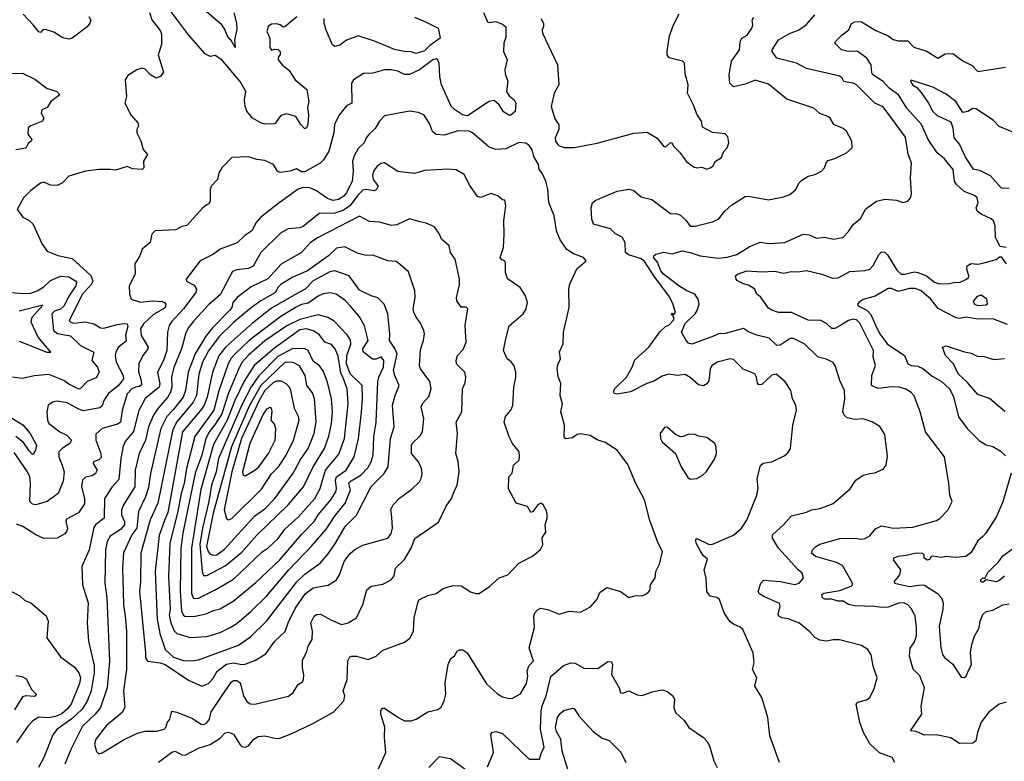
# Model space of a CAD drawing. Extents: x 1268547 to 1425625, y 515768 to 616754.
# Tile 204 of 256: x 1350059 to 1355985, y 535212 to 539677. Entities that reach past the tile are written whole.
import ezdxf

# ---------------------------------------------------------------- set-up
doc = ezdxf.new("R2010")
doc.units = 0

msp = doc.modelspace()

# ---------------------------------------------------------------- linework, layer by layer
at = {"layer": '0CON10XD'}
for points in [[(1350475.3, 539695.3), (1350486.7, 539675), (1350481.1, 539655), (1350465.4, 539634.6), (1350375, 539565.6), (1350355, 539559.4), (1350317.5, 539567.5), (1350265, 539601.4), (1350215, 539618), (1350197.5, 539615), (1350185, 539600), (1350175, 539603.3), (1350140.6, 539645), (1350080.4, 539710.4)], [(1350840, 539720), (1350855, 539676.2), (1350905, 539611.2), (1350912.6, 539592.6), (1350912.5, 539527.5), (1350892.9, 539465), (1350925, 539360), (1350906.7, 539335), (1350880, 539325), (1350846, 539345), (1350815, 539379.2), (1350795, 539384.4), (1350764, 539375), (1350709.7, 539340.3), (1350694, 539315), (1350700.8, 539215), (1350692.5, 539175), (1350726.9, 539105), (1350769.2, 539055), (1350773.8, 539035), (1350763.8, 539015), (1350764.3, 538995), (1350787.7, 538947.7), (1350802.5, 538895), (1350827.5, 538865), (1350803.8, 538825), (1350806.7, 538785), (1350795.9, 538774.1), (1350738.3, 538778.3), (1350705, 538793.8), (1350635, 538771.4), (1350604.3, 538775.7)], [(1351726.2, 539693.8), (1351655, 539633.8), (1351645, 539632.5), (1351626.8, 539646.8), (1351605, 539652.9), (1351575, 539650.6), (1351554.3, 539635), (1351547.1, 539605), (1351564.3, 539565), (1351565, 539510), (1351575, 539492.5), (1351595, 539500), (1351615, 539497.5), (1351626.7, 539485), (1351626.7, 539466.7), (1351616.2, 539453.8), (1351614.2, 539435), (1351638.6, 539405), (1351680.3, 539370.3), (1351716.7, 539315), (1351786.7, 539256.7), (1351798.6, 539185), (1351790.9, 539149.1), (1351796.4, 539105), (1351792.9, 539045), (1351785, 539026.2), (1351775, 539018.8), (1351750, 539045), (1351720, 539095), (1351665, 539109.4), (1351630.9, 539099.1), (1351595, 539050), (1351535, 539048.7), (1351510, 539055), (1351459.4, 539085), (1351425, 539125.8), (1351415, 539153.3), (1351412.5, 539195), (1351420.3, 539245), (1351385, 539304.6), (1351275, 539434.6), (1351235, 539461.2), (1351205, 539456.2), (1351175, 539471.9), (1351074.6, 539585), (1351008, 539675), (1350970.8, 539725)], [(1351347.4, 539717.4), (1351364.2, 539655), (1351365, 539617.5), (1351352, 539555), (1351355, 539510), (1351330.9, 539550.9), (1351314.6, 539565), (1351292.2, 539622.2), (1351275.7, 539645.7), (1351182.7, 539725)], [(1352850.6, 539720.6), (1352875, 539664.3), (1352885, 539659.5), (1352925, 539666.3), (1352965, 539650.8), (1352985.5, 539634.5), (1352985, 539570), (1352971.9, 539535), (1352970.6, 539485), (1352992.7, 539435), (1352979.2, 539375), (1352980.9, 539350.9), (1352996.6, 539306.6), (1352989.3, 539245), (1353005, 539217.5), (1353035.4, 539195), (1353045.3, 539175), (1353040, 539125), (1353015, 539102.6), (1353003, 539103), (1352971.3, 539121.3), (1352945, 539164.4), (1352915, 539190.8), (1352885, 539184), (1352755, 539098.1), (1352723.2, 539103.2), (1352675, 539136), (1352655, 539156.2), (1352598.3, 539285), (1352587.4, 539335), (1352583.2, 539415), (1352575, 539434.4), (1352565, 539441.1), (1352545, 539435.7), (1352465, 539374.3), (1352405, 539347.7), (1352375, 539347.9), (1352335, 539367.3), (1352295.4, 539375.4), (1352255, 539375.6), (1352185, 539354.4), (1352127.5, 539352.5), (1352068.8, 539315), (1352056.1, 539293.9), (1352058, 539175), (1352025, 539158.8), (1351979.2, 539100.8), (1351952.7, 539045), (1351948.8, 538995), (1351920.3, 538885), (1351887.4, 538832.6), (1351867.7, 538812.3), (1351775, 538761.8), (1351755, 538761.8), (1351725, 538779.2), (1351685, 538765.3), (1351626.4, 538756.4), (1351610, 538765), (1351587.1, 538805), (1351535, 538830), (1351485.6, 538835.6), (1351435, 538851.1), (1351335, 538847.5), (1351274.6, 538785.4), (1351258.1, 538755), (1351250, 538715), (1351211.8, 538675), (1351205.5, 538655), (1351205.8, 538584.2), (1351198.9, 538571.1), (1351185, 538562.9)], [(1352435, 539692), (1352496.6, 539666.6), (1352576.5, 539625), (1352590, 539565), (1352527.5, 539522.5), (1352495, 539489.5), (1352445, 539472.5), (1352415, 539483.3), (1352375, 539484.6), (1352315, 539496.8), (1352195, 539547.1), (1352095, 539579.3), (1352025, 539553.8), (1351985, 539523.3), (1351955, 539515.5), (1351940.5, 539525), (1351903.5, 539613.5), (1351890.6, 539655), (1351891.6, 539685)], [(1353196.2, 539685), (1353210.8, 539655), (1353211.4, 539635), (1353203.3, 539615), (1353205.7, 539595), (1353295.6, 539405), (1353304.3, 539285), (1353275.6, 539235), (1353256.7, 539155), (1353280.3, 539080.3), (1353303.3, 539043.3), (1353303.3, 539015), (1353280.8, 538965), (1353284, 538945), (1353296.7, 538925), (1353305, 538916.7), (1353335, 538908), (1353395, 538908.1), (1353535, 538933.5), (1353755, 538994), (1353835, 539000), (1353895, 538963.8), (1353935, 538914), (1353948.3, 538911.7), (1353975, 538937.5), (1353985, 538932.5), (1353993.3, 538915), (1354029.5, 538879.5), (1354072.4, 538822.4), (1354115, 538790.8), (1354135, 538784.2), (1354165, 538788), (1354195, 538777.5)], [(1354632.7, 535205), (1354574.2, 535365.8), (1354561.2, 535475), (1354525.8, 535595.8), (1354484.3, 535665), (1354496.2, 535715), (1354470, 535765), (1354480, 535805), (1354474.2, 535865), (1354410.8, 536005), (1354395, 536020), (1354355, 536036.7), (1354335, 536051.9), (1354298, 536105), (1354270, 536185), (1354255, 536197.1), (1354215, 536206), (1354194.3, 536235), (1354191.1, 536315), (1354178.5, 536365), (1354198.3, 536428.3), (1354175, 536448.8), (1354157.3, 536477.3), (1354130, 536525), (1354129.2, 536545), (1354135, 536553.8), (1354205, 536519.2), (1354225, 536518), (1354355, 536573.3), (1354402.5, 536615), (1354435, 536664.2), (1354495.5, 536815), (1354504.4, 536855), (1354498.2, 536915), (1354517.3, 536992.7), (1354534.1, 537005.9), (1354585, 537015.7), (1354660, 537050), (1354681.7, 537068.3), (1354698, 537095), (1354711.4, 537235), (1354733.3, 537325), (1354730, 537355), (1354710, 537395), (1354700.8, 537445), (1354665, 537496), (1354612.5, 537542.5), (1354585, 537536.2), (1354525, 537480.6), (1354507.7, 537477.7), (1354498.9, 537488.9), (1354493.8, 537525), (1354484.1, 537544.1), (1354413.5, 537573.5), (1354355, 537630), (1354335, 537634), (1354256.7, 537615), (1354225, 537592), (1354214.4, 537575), (1354206.9, 537503.1), (1354195.4, 537484.6), (1354175, 537472.5), (1354145, 537477.7), (1354095, 537522.3), (1354065, 537540), (1354015, 537535.5), (1353965, 537542.7), (1353925, 537530.5), (1353875, 537500), (1353833.3, 537486.7), (1353735, 537436.9), (1353657.7, 537422.3), (1353636.8, 537426.8), (1353632.2, 537435), (1353639.3, 537455), (1353710.3, 537525), (1353745.1, 537584.9), (1353761.5, 537628.5), (1353845.5, 537705), (1353912.5, 537797.5), (1353945, 537829.5), (1353965, 537838.2), (1353995, 537870), (1353996.8, 537886.8), (1353982.5, 537905), (1353985, 537910), (1353995, 537902.5), (1354005.4, 537915), (1353988.8, 537971.2), (1353965, 538014.4), (1353879, 538129), (1353816.5, 538225), (1353795, 538238.5), (1353722, 538262), (1353704.7, 538274.8), (1353703.8, 538335), (1353685, 538367.9), (1353645, 538388.4), (1353615, 538418.6), (1353512.5, 538445), (1353501.5, 538475), (1353499.2, 538545), (1353505.7, 538574.3), (1353522.6, 538587.4), (1353655, 538644.6), (1353727.3, 538657.3), (1353755, 538647.5), (1353799.4, 538609.4), (1353864.4, 538594.4), (1353975, 538510), (1354015, 538507.8), (1354035, 538500), (1354068.9, 538468.9), (1354095, 538434.2), (1354125, 538434.2), (1354229.5, 538460.5), (1354265, 538476), (1354302.5, 538525), (1354345, 538562.5), (1354425, 538612.1), (1354445, 538614.5), (1354565, 538591.9), (1354655, 538610), (1354694.6, 538625.4), (1354727.4, 538652.6), (1354750.6, 538695), (1354765, 538708.9), (1354805, 538734.3), (1354845, 538744.3), (1354883.8, 538765), (1354903.3, 538785), (1354913.3, 538815), (1354925, 538830), (1354965, 538841.4), (1355035, 538876.2), (1355068.8, 538905), (1355068, 538945), (1355034.2, 539005), (1355015, 539021.4), (1354958.8, 539045), (1354936.7, 539085), (1354922.5, 539095), (1354875, 539112.5), (1354837.5, 539145), (1354675, 539199.2), (1354565, 539288.9), (1354485, 539312.5), (1354465, 539304.2), (1354425, 539288.1), (1354355, 539273.3), (1354333.3, 539295), (1354329.1, 539345), (1354343.2, 539426.8), (1354390.3, 539495), (1354395.8, 539544.2), (1354404.7, 539565.3), (1354437.1, 539582.9), (1354465.6, 539625), (1354470.5, 539645), (1354466.5, 539675), (1354477.1, 539692.9)], [(1355326.2, 535205), (1355310, 535235), (1355233.1, 535263.1), (1355175, 535317.8), (1355137.1, 535385), (1355115.4, 535445), (1355094, 535555), (1355103.2, 535566.8), (1355155, 535582.5), (1355174.5, 535595.5), (1355200.9, 535649.1), (1355219.2, 535715), (1355195.6, 535785), (1355183.2, 535853.2), (1355164.3, 535884.3), (1355125, 535908), (1354992.7, 535942.7), (1354955, 535942.9), (1354915, 535934.3), (1354875, 535941.4), (1354845, 535957.5), (1354815, 535991.2), (1354748.8, 536045), (1354715, 536057.5), (1354685, 536069.1), (1354645, 536074.6), (1354627.1, 536085), (1354624.4, 536095), (1354636.4, 536145), (1354631.8, 536161.8), (1354542.3, 536202.3), (1354510.9, 536220.9), (1354502.5, 536235), (1354520, 536285), (1354535, 536301.9), (1354635, 536294.6), (1354725, 536276.4), (1354750.8, 536285), (1354777.1, 536315), (1354769.2, 536345), (1354744.6, 536364.6), (1354625.3, 536495), (1354590, 536555), (1354590.6, 536575), (1354655.4, 536634.6), (1354705, 536690.6), (1354795, 536712.5), (1354825, 536725.7), (1354877, 536733), (1354955.4, 536764.6), (1355056.9, 536853.1), (1355091.2, 536905), (1355135, 536934), (1355176.1, 536943.9), (1355205, 536948.8), (1355255, 536970), (1355273.3, 536995), (1355281.2, 537048.8), (1355265, 537180), (1355235, 537227.5), (1355186.7, 537255), (1355135, 537272.9), (1355085, 537270.6), (1355038.8, 537278.8), (1355020, 537295), (1355013.5, 537315), (1355025.4, 537395), (1355022.5, 537445), (1354995.5, 537505), (1354969.4, 537589.4), (1354955, 537612.5), (1354915, 537633.3), (1354864.6, 537644.6), (1354785, 537724.2), (1354716.4, 537756.4), (1354695, 537757.2), (1354635, 537718.2), (1354615, 537714.4), (1354569.5, 537759.5), (1354495, 537777.6), (1354445, 537797.7), (1354415, 537817.7), (1354305, 537788.2), (1354265, 537785.3), (1354235, 537771.1), (1354105, 537722.9), (1354085, 537730), (1354069.2, 537745), (1354042, 537795), (1354065, 537846.9), (1354124.3, 537905), (1354136, 537925), (1354148.6, 537965), (1354142.5, 537995), (1354122, 538025), (1354075, 538044.4), (1354025, 538074.7), (1353934.2, 538145), (1353916.8, 538165), (1353897.3, 538217.3), (1353874.1, 538245), (1353875.4, 538255), (1353886.9, 538265), (1353935, 538276.5), (1353985, 538266.5), (1354045, 538285.3), (1354095, 538276), (1354155, 538255.4), (1354265, 538240.8), (1354316.4, 538246.4), (1354375, 538263.2), (1354450, 538310), (1354515, 538338.1), (1354568.8, 538328.8), (1354664.5, 538334.5), (1354775, 538385.6), (1354810.9, 538380.9), (1354855, 538362.2), (1354905, 538366.9), (1354955, 538356.2), (1355012.5, 538365), (1355047.4, 538402.6), (1355075, 538444), (1355119.4, 538480.6), (1355152, 538538), (1355215, 538583.3), (1355265, 538596.7), (1355335, 538590), (1355375, 538577.1), (1355405, 538584), (1355420.8, 538605), (1355425.9, 538625.9), (1355420, 538725), (1355427.1, 538815), (1355407, 538867), (1355389.8, 538969.8), (1355255, 539151.4), (1355205, 539174.4), (1355095, 539283.8), (1355075, 539294.8), (1355048.8, 539298.8), (1355018.8, 539305), (1355009.2, 539325), (1354995, 539336.4), (1354795, 539383.1), (1354734.2, 539415), (1354615, 539444.3), (1354588.2, 539485), (1354587.9, 539495), (1354625, 539555.8), (1354696, 539595), (1354745.8, 539614.2), (1354795, 539647.3), (1354845, 539705.8)], [(1354195, 538777.5), (1354215, 538784.3), (1354230, 538795), (1354247.5, 538825), (1354280, 538845), (1354296.4, 538883.6), (1354317.5, 538905), (1354327.5, 538935), (1354321.7, 538971.7), (1354305, 538988.8), (1354228.7, 538998.7), (1354169.3, 539029.3), (1354162.5, 539065), (1354136, 539105), (1354115, 539162.5), (1354078, 539235), (1354082, 539285), (1354065, 539350), (1354060, 539415), (1354047.1, 539427.1), (1353967.9, 539447.9), (1353956.7, 539465), (1353954.8, 539485), (1353970.1, 539579.9), (1353994.2, 539645.8), (1354028.5, 539711.5)], [(1355995, 538306.2), (1355960.5, 538310.5), (1355932, 538365), (1355930.3, 538435), (1355919.3, 538465), (1355905, 538477.5), (1355845, 538505.3), (1355820.6, 538525), (1355815.7, 538545), (1355827.1, 538575), (1355820.8, 538605), (1355805, 538617.8), (1355742.8, 538642.8), (1355697.5, 538685), (1355685.5, 538705), (1355676.2, 538775), (1355648.2, 538808.2), (1355625, 538839.1), (1355580.4, 538875), (1355526.4, 538955), (1355486.3, 539046.3), (1355397.4, 539145), (1355348.3, 539225), (1355292.5, 539265), (1355255, 539305.3), (1355194.1, 539345), (1355186.7, 539356.7), (1355183.7, 539405), (1355156.8, 539445), (1355098.3, 539488.3), (1355045, 539486.1), (1355005, 539496.2), (1354965.7, 539535), (1354968.6, 539545), (1355008.5, 539585), (1355050, 539615), (1355065.8, 539654.2), (1355085.8, 539664.2), (1355115, 539666.5), (1355126.2, 539665), (1355211.7, 539611.7), (1355285, 539578.8), (1355315, 539557.3), (1355345, 539550.4), (1355405, 539550), (1355441.2, 539511.2), (1355478.8, 539498.8), (1355515, 539490), (1355585, 539446), (1355629.5, 539470.5), (1355675, 539472.5), (1355735, 539430), (1355791.1, 539401.1), (1355824.5, 539364.5), (1355991.7, 539391.7)], [(1349957.1, 539352.9), (1350075, 539355.5), (1350149.3, 539319.3), (1350225, 539263.3), (1350245.9, 539255.9), (1350281.4, 539245), (1350300.8, 539225), (1350245.8, 539185), (1350225, 539148.8), (1350192.5, 539135), (1350187.5, 539115), (1350203.3, 539085), (1350196.7, 539065), (1350125, 539037.5), (1350110.8, 539025), (1350107, 538987), (1350132.5, 538955), (1350127.5, 538945), (1350109.5, 538930.5), (1350095, 538903.8), (1350035, 538894)], [(1356115, 538966.9), (1355953, 539033), (1355919.3, 539069.3), (1355815, 539139.4), (1355795, 539142.9), (1355765, 539124.2), (1355735, 539118.8), (1355694, 539184), (1355635, 539229.2), (1355555, 539270.9), (1355425, 539313.3), (1355420.8, 539309.2), (1355425.5, 539295), (1355435, 539282.1), (1355459.1, 539269.1), (1355485, 539238.6), (1355528.6, 539175), (1355553.9, 539123.9), (1355581, 539101), (1355662.6, 539062.6), (1355675.5, 539025.5), (1355680.5, 538965), (1355714.6, 538925), (1355752.4, 538842.4), (1355795, 538778.8), (1355835, 538770), (1355899.2, 538739.2), (1355965, 538664.2), (1356015, 538662.5)], [(1352209.1, 535145), (1352261.9, 535265), (1352254.6, 535355), (1352256.7, 535416.7), (1352233.3, 535495), (1352232.8, 535517.2), (1352245, 535532), (1352255, 535530.8), (1352335, 535477.5), (1352375, 535454.6), (1352415, 535455.4), (1352445, 535466.1), (1352515, 535509.2), (1352575, 535524.4), (1352595, 535537.5), (1352613.3, 535575), (1352622.9, 535615), (1352618.6, 535685), (1352637.1, 535795), (1352652.1, 535827.9), (1352675, 535846.7), (1352692, 535875), (1352705, 535882.5), (1352725, 535882.9), (1352751.4, 535865), (1352867.8, 535677.8), (1352935, 535618.6), (1352965, 535599.4), (1353005, 535590.6), (1353025, 535592.5), (1353072.6, 535617.4), (1353109.7, 535680.3), (1353117.1, 535725), (1353112.7, 535755), (1353122.6, 535787.4), (1353151.9, 535815), (1353125.3, 535895), (1353156.9, 536016.9), (1353154.2, 536085), (1353159.2, 536105), (1353175, 536124), (1353195, 536134.2), (1353235, 536125.5), (1353305, 536097.3), (1353365, 536115.6), (1353435, 536110), (1353495, 536141.2), (1353535, 536187.5), (1353551.2, 536228.8), (1353591.7, 536258.3), (1353675, 536234), (1353725, 536198.8), (1353769.3, 536209.3), (1353805, 536208.8), (1353837.5, 536225), (1353850.7, 536239.3), (1353856.2, 536275), (1353884.1, 536315.9), (1353886.9, 536355), (1353909.2, 536399.2), (1353926.9, 536475), (1353901.4, 536525), (1353851.8, 536661.8), (1353819.3, 536785), (1353765, 536887.5), (1353718.3, 536998.3), (1353655.4, 537085.4), (1353581.8, 537131.8), (1353535, 537147.8), (1353492.7, 537172.7), (1353435, 537183.8), (1353415, 537178.9), (1353385, 537159.4), (1353345, 537152.9), (1353336.7, 537165), (1353337.5, 537235), (1353315.8, 537315), (1353326, 537365), (1353311.4, 537415), (1353315.8, 537485.8), (1353298.8, 537528.8), (1353294.4, 537575.6), (1353298.6, 537601.4), (1353314, 537635), (1353308, 537678), (1353328.8, 537725), (1353331.2, 537795), (1353365.6, 537945), (1353363.5, 538055), (1353370.8, 538085), (1353412.3, 538177.7), (1353468, 538225), (1353451.2, 538245), (1353388.3, 538268.3), (1353350, 538295), (1353311.7, 538351.7), (1353290, 538405), (1353275.6, 538495.6), (1353243.9, 538576.1), (1353237.3, 538657.3), (1353225.6, 538705.6), (1353203.2, 538753.2), (1353186, 538775), (1353181.2, 538805), (1353152.7, 538852.7), (1353144.1, 538894.1), (1353127.3, 538917.3), (1353105, 538933.5), (1353063.2, 538936.8), (1352985, 538898.5), (1352925, 538894.5), (1352885, 538908.5), (1352785, 538995.3), (1352765, 539005.8), (1352695, 539007.2), (1352615, 538981.8), (1352566.2, 538986.2), (1352543.9, 539003.9), (1352525, 539052), (1352492.5, 539102.5), (1352458.3, 539118.3), (1352405, 539125.8), (1352255, 539097.8), (1352224.4, 539065), (1352198.6, 539021.4), (1352160.6, 538985), (1352144.5, 538965), (1352131.9, 538935), (1352095, 538900.6), (1352072.3, 538857.7), (1352061.1, 538825), (1352065.4, 538764.6), (1352060.4, 538705), (1352025.4, 538634.6), (1352009.4, 538615), (1351978.1, 538595), (1351945, 538588.9), (1351910.5, 538600.5), (1351845.9, 538645.9), (1351805, 538664.6), (1351765, 538666.8), (1351735, 538657.2), (1351620.5, 538575), (1351509.1, 538485), (1351481.9, 538455), (1351455.8, 538405), (1351413.2, 538376.8), (1351366.9, 538333.1), (1351265, 538294.4), (1351224.3, 538265), (1351145, 538225.6), (1351060, 538115), (1351062.1, 538102.1), (1351108, 538078), (1351123.1, 538055), (1351118.2, 538035), (1351044.7, 537935), (1350972.1, 537857.9), (1350958, 537835), (1350948.2, 537795), (1350943.8, 537685), (1350924.8, 537625), (1350888.7, 537555), (1350901.7, 537485), (1350899.2, 537465), (1350815, 537395.5), (1350776.3, 537323.7), (1350743.4, 537196.6), (1350693.5, 537136.5), (1350680.8, 537109.1), (1350666.8, 537035), (1350655, 536907.5), (1350616.2, 536865), (1350568.5, 536795), (1350567.7, 536675), (1350515, 536635.3), (1350505, 536619.4), (1350476.8, 536485), (1350433.3, 536385), (1350437.1, 536275), (1350470.4, 536165), (1350464.1, 536045), (1350472.1, 535935), (1350507.7, 535787.7), (1350507.6, 535745), (1350488.8, 535635), (1350465.7, 535574.3), (1350433.9, 535525), (1350371.9, 535468.1), (1350285, 535404.6), (1350258.8, 535371.2), (1350203.8, 535235), (1350172.9, 535175)], [(1350895, 535205.6), (1350975, 535267.5), (1350995, 535271.9), (1351035, 535250.6), (1351055, 535249.6), (1351135, 535290.6), (1351205, 535312.1), (1351265, 535351.1), (1351295, 535383.1), (1351315, 535387.8), (1351345.2, 535375.2), (1351385, 535310.5), (1351395, 535301.2), (1351415, 535296.5), (1351435.4, 535304.6), (1351468.4, 535345), (1351495, 535360.4), (1351535, 535364.3), (1351605, 535348.6), (1351625, 535350.3), (1351693.2, 535376.8), (1351827.7, 535442.3), (1351949.9, 535510.1), (1352009.2, 535575), (1352016.7, 535605), (1352005.7, 535635), (1352029.5, 535705), (1352033.2, 535816.8), (1352045, 535840), (1352055, 535845.6), (1352085, 535845.4), (1352156.3, 535823.7), (1352204.5, 535845.5), (1352245, 535880), (1352375, 535929.2), (1352406.4, 535953.6), (1352429.5, 535995), (1352433.5, 536075), (1352456.1, 536173.9), (1352465, 536186.9), (1352515, 536209.2), (1352565, 536221.9), (1352608.3, 536251.7), (1352665, 536270), (1352715, 536267.5), (1352772.3, 536232.3), (1352805, 536221.2), (1352825, 536221.2), (1352885.8, 536264.2), (1352945, 536316.2), (1352996.4, 536333.6), (1353062, 536405), (1353145, 536446.7), (1353193.6, 536486.4), (1353206.7, 536515), (1353203.6, 536556.4), (1353226.4, 536593.6), (1353221.2, 536635), (1353233.8, 536675), (1353233.8, 536695), (1353228.8, 536718.8), (1353210, 536755), (1353195, 536766.2), (1353176.7, 536755), (1353147.5, 536715), (1353135, 536710), (1353116.1, 536746.1), (1353047.5, 536765), (1353001.7, 536851.7), (1353003.3, 536925), (1353022.8, 536947.2), (1353030.8, 536995), (1353065, 537024), (1353067.5, 537047.5), (1353065.8, 537075.8), (1353024.4, 537124.4), (1353004, 537165), (1352974.4, 537254.4), (1352982, 537288), (1353014.2, 537325), (1353026.7, 537353.3), (1353032, 537465), (1353045.8, 537525), (1353045.8, 537555), (1353035, 537592.5), (1353016.6, 537616.6), (1352992, 537635), (1352970.8, 537685), (1352986.3, 537763.7), (1353005, 537833.3), (1353089.2, 537905), (1353107.5, 537935), (1353114.2, 537975), (1353102.9, 538015), (1353070.8, 538065), (1352995, 538116.2), (1352981.8, 538155), (1352982.3, 538212.3), (1352976.7, 538225), (1352961.2, 538231.2), (1352950.8, 538245), (1352970, 538305), (1352975.5, 538385), (1352972.4, 538467.6), (1352985.6, 538555.6), (1352979.3, 538589.3), (1352965, 538592.5), (1352935.9, 538615.9), (1352895, 538630), (1352835, 538605.8), (1352815, 538612), (1352767.7, 538677.7), (1352734, 538745), (1352685, 538772), (1352635, 538776.7), (1352495, 538768.1), (1352435, 538750.8), (1352335, 538762.9), (1352255, 538815.7), (1352235, 538811.9), (1352211.1, 538795), (1352188.9, 538765), (1352182, 538738), (1352186.9, 538715), (1352215.4, 538675.4), (1352206.2, 538653.8), (1352192.6, 538647.4), (1352145, 538654.4), (1352125, 538650.2), (1352095, 538622.4), (1352045, 538555.2), (1352005, 538527.6), (1351955, 538512.7), (1351860.9, 538509.1), (1351765, 538432.7), (1351745, 538424.7), (1351675, 538416.7), (1351629.4, 538390.6), (1351510.9, 538275), (1351465, 538193.5), (1351435, 538178.5), (1351365, 538171.5), (1351339.4, 538160.6), (1351265, 538021.2), (1351198.1, 537961.9), (1351106.8, 537863.2), (1351075.9, 537825), (1351059.1, 537790.9), (1351031.7, 537695), (1350986.4, 537583.6), (1350973.3, 537526.7), (1350973.9, 537465), (1350966.8, 537435), (1350948.7, 537401.3), (1350891.6, 537338.4), (1350863.5, 537295), (1350833.9, 537226.1), (1350815.7, 537145), (1350777.9, 537065), (1350754.7, 536965), (1350752.4, 536865), (1350683.6, 536755), (1350671.8, 536725), (1350671.9, 536695), (1350690.3, 536655), (1350690, 536635), (1350665, 536607.5), (1350602.9, 536567.1), (1350584.8, 536535.2), (1350575.8, 536485), (1350571.2, 536285), (1350582.6, 536195), (1350600.3, 535815), (1350586.2, 535655), (1350545.9, 535535), (1350513.3, 535495), (1350436.5, 535423.5), (1350366.3, 535283.7), (1350330, 535195)], [(1350604.3, 538775.7), (1350534.4, 538775.6), (1350455, 538764.3), (1350355, 538735.6), (1350316, 538694), (1350285, 538678.8), (1350245, 538679.6), (1350205, 538698.1), (1350185, 538692.9), (1350125, 538648), (1350082, 538605), (1350043.3, 538535), (1350077.9, 538487.9), (1350115, 538468.8), (1350137.9, 538447.9), (1350194.4, 538324.4), (1350225, 538283.8), (1350287.7, 538257.7), (1350375, 538238.8), (1350486.5, 538136.5), (1350498.2, 538105), (1350491.8, 538085), (1350436.9, 538025), (1350357.1, 537865), (1350367.1, 537855), (1350385, 537850.5), (1350455, 537858.3), (1350505, 537846), (1350545, 537822.5), (1350565, 537819.1), (1350645, 537841.6), (1350688.2, 537848.2), (1350705.6, 537845), (1350708.8, 537828.8), (1350696.5, 537776.5), (1350699.5, 537740.5), (1350654.2, 537705), (1350636.8, 537675), (1350633.8, 537655), (1350639.6, 537615), (1350682.4, 537535), (1350683.4, 537515), (1350655, 537475.9), (1350593.8, 537426.2), (1350565.4, 537385), (1350555, 537352.5), (1350540.5, 537339.5), (1350442.8, 537322.8), (1350415, 537331.6), (1350345, 537369.2), (1350285, 537380.6), (1350255.7, 537374.3), (1350230.8, 537355), (1350221.4, 537315), (1350226.7, 537265), (1350234.5, 537245), (1350299.5, 537195), (1350342.2, 537175), (1350370, 537145), (1350360.6, 537125), (1350314.5, 537095), (1350295.3, 537074.7), (1350294, 537045), (1350314.7, 536994.7), (1350325.6, 536955), (1350321.1, 536898.9), (1350289.6, 536825), (1350225, 536776.4), (1350155, 536755.5), (1350135, 536760.9), (1350120, 536775), (1350124.7, 536885), (1350119.7, 536925), (1350106.6, 536955), (1350025, 537070)], [(1351185, 538562.9), (1351160.6, 538545), (1351065, 538438), (1351035, 538431.2), (1350998.9, 538411.1), (1350874, 538405), (1350854.3, 538385), (1350844, 538335), (1350795.6, 538295), (1350782.5, 538255), (1350752.4, 538207.6), (1350752.9, 538145), (1350717.1, 538075), (1350720, 538025), (1350728.8, 537995), (1350785, 537977.1), (1350856.8, 537983.2), (1350915, 537979.4), (1350930.8, 537975), (1350939.2, 537965), (1350934, 537945), (1350925, 537936), (1350865, 537900.9), (1350804.7, 537845), (1350786.7, 537815), (1350790.3, 537775), (1350832.9, 537705), (1350828.6, 537691.4), (1350799.1, 537655), (1350775.9, 537604.1), (1350773.7, 537556.4), (1350790.8, 537505), (1350791.2, 537478.8), (1350780.7, 537469.3), (1350756.5, 537463.5), (1350733.9, 537455), (1350706.6, 537423.4), (1350676.2, 537323.8), (1350665, 537253.5), (1350648.5, 537241.5), (1350555.3, 537214.7), (1350517.9, 537182.1), (1350516.8, 537145), (1350547.6, 537065), (1350549.4, 537040.6), (1350535, 537026.2), (1350504, 537015), (1350501.4, 537005), (1350524.5, 536965), (1350515.4, 536945), (1350495, 536930.6), (1350455, 536922.5), (1350435.9, 536905), (1350431.7, 536865), (1350449.4, 536795), (1350448.8, 536761.2), (1350412.2, 536707.8), (1350340.6, 536669.4), (1350337.5, 536655), (1350345.7, 536614.3), (1350341.4, 536595), (1350329.6, 536580.4), (1350285.3, 536554.7), (1350205, 536553.1), (1350155, 536576.2), (1350078, 536625), (1350040.3, 536640.3)], [(1350535, 535257.5), (1350555, 535263.3), (1350686.8, 535343.2), (1350768.1, 535381.9), (1350815, 535393.3), (1350885, 535393.5), (1350928, 535405), (1350938.9, 535415), (1350946.9, 535443.1), (1350961.5, 535465), (1350975, 535513.8), (1351005, 535507.5), (1351099.1, 535469.1), (1351151.2, 535435), (1351165, 535434.1), (1351185, 535443.6), (1351201.2, 535465), (1351210.9, 535509.1), (1351331, 535689), (1351345, 535699.1), (1351365, 535698.2), (1351385.4, 535685), (1351406.1, 535605), (1351425, 535571.4), (1351445, 535557.8), (1351475, 535554.7), (1351677, 535603), (1351705.6, 535625), (1351735, 535673.3), (1351760.5, 535689.5), (1351767.5, 535705), (1351768.3, 535731.7), (1351760.9, 535775), (1351761.7, 535818.3), (1351787.4, 535872.6), (1351795.5, 535905), (1351818.8, 535945), (1351821.3, 535995), (1351811.2, 536045), (1351831.1, 536085), (1351845, 536096.4), (1351868.5, 536098.5), (1351935, 536060.5), (1351995, 536035.6), (1352036.7, 536045), (1352086, 536075), (1352124.6, 536155.4), (1352148, 536245), (1352174.5, 536265.5), (1352245, 536278.1), (1352295.4, 536304.6), (1352312, 536328), (1352320.6, 536375), (1352374, 536426), (1352414.6, 536495), (1352437.2, 536552.8), (1352578.7, 536651.3), (1352625, 536748.8), (1352658, 536795), (1352673.2, 536836.8), (1352691.9, 536875), (1352704, 536955), (1352697.7, 537017.7), (1352684, 537065), (1352694.4, 537185), (1352686.1, 537253.9), (1352719.6, 537315), (1352724.4, 537455), (1352739.5, 537490.5), (1352743.5, 537525), (1352738.6, 537555), (1352688, 537605), (1352685.7, 537625), (1352694.4, 537655), (1352728.7, 537691.3), (1352745.5, 537735), (1352740, 537835), (1352755.8, 537935), (1352745, 537946.2), (1352715, 537946.2), (1352690, 537985), (1352688.1, 538005), (1352705, 538080), (1352705.6, 538115.6), (1352679.2, 538235), (1352650.8, 538275), (1352643.3, 538315), (1352596.7, 538355), (1352585.8, 538385), (1352555, 538428.8), (1352505, 538452), (1352469.2, 538459.2), (1352405, 538478.8), (1352328, 538442), (1352297.3, 538437.3), (1352225, 538457.1), (1352165, 538461.1), (1352105, 538494.4), (1351855, 538365.4), (1351808.1, 538335), (1351755, 538274.5), (1351632.2, 538205), (1351553.1, 538116.9), (1351451.7, 538068.3), (1351366.9, 538005), (1351342.2, 537975), (1351335.5, 537945), (1351322.3, 537925), (1351218.8, 537821.2), (1351178.9, 537771.1), (1351115.7, 537665), (1351072.4, 537555), (1351056.5, 537445), (1351043.3, 537405), (1350985, 537329.2), (1350945, 537288.5), (1350909, 537215), (1350845.6, 536945), (1350835, 536860.6), (1350816.4, 536803.6), (1350773.8, 536715), (1350764.8, 536615), (1350734.1, 536575), (1350683, 536467), (1350678.4, 536375), (1350683.7, 536155), (1350694.3, 536085), (1350700.8, 535995), (1350702.6, 535765), (1350684.2, 535635), (1350691.1, 535535), (1350676, 535505), (1350578.6, 535425), (1350516.4, 535345), (1350510, 535315), (1350521.4, 535271.4), (1350535, 535257.5)], [(1351155, 535664.7), (1351195, 535680), (1351220.8, 535709.2), (1351246.6, 535755), (1351303.1, 535796.9), (1351345.2, 535805.2), (1351395, 535794.2), (1351415, 535796), (1351475, 535817.7), (1351540.9, 535859.1), (1351595, 535934.4), (1351657, 535993), (1351674.7, 536045), (1351717.8, 536132.2), (1351778.7, 536221.3), (1351825, 536255.3), (1351915, 536271.8), (1351965.3, 536304.7), (1351983.6, 536335), (1352012.4, 536415), (1352045, 536460.4), (1352075, 536487.3), (1352125, 536512.9), (1352275, 536555.6), (1352295, 536582.5), (1352303.1, 536615), (1352298.8, 536681.2), (1352293.2, 536726.8), (1352305.8, 536755), (1352345, 536796.9), (1352419.7, 536850.3), (1352464.4, 536895), (1352475.5, 536915), (1352480.9, 536945), (1352477.8, 536975), (1352458.2, 537015), (1352416.7, 537065), (1352416.3, 537113.7), (1352422.6, 537127.4), (1352469.4, 537170.6), (1352484.1, 537195.9), (1352490.7, 537275), (1352474.6, 537345), (1352485, 537368.1), (1352522.2, 537407.8), (1352535.4, 537455), (1352527.6, 537497.6), (1352471.5, 537575), (1352464.5, 537595), (1352470.6, 537689.4), (1352488.9, 537745), (1352494.4, 537785), (1352491.4, 537805), (1352470.7, 537850.7), (1352444.2, 537885), (1352430.6, 537915), (1352427.8, 537935), (1352439.4, 538005), (1352436.5, 538045), (1352398.9, 538158.9), (1352351.7, 538201.7), (1352325, 538220), (1352275, 538224.5), (1352185, 538259.2), (1352145, 538258.1), (1352095, 538270), (1352015, 538309.2), (1351965, 538301.3), (1351916.8, 538255), (1351790.8, 538165), (1351703.6, 538126.4), (1351632.5, 538085), (1351611.5, 538065), (1351598.5, 538035), (1351509.7, 537985), (1351453.5, 537945), (1351345, 537854.7), (1351260.2, 537769.8), (1351195.9, 537684.1), (1351159.3, 537615), (1351138, 537542), (1351123, 537415), (1351103.6, 537375), (1351004, 537256), (1350980.2, 537210.2), (1350890.2, 536765), (1350845, 536665.7), (1350787.6, 536465), (1350786.8, 536293.2), (1350780, 536235), (1350815.9, 535865), (1350816.7, 535835), (1350827.5, 535815), (1350905, 535804.3), (1350935, 535794.1), (1351075, 535701.2), (1351155, 535664.7)], [(1355995, 535568), (1355953.3, 535555), (1355891.7, 535508.3), (1355845, 535446.7), (1355822.9, 535385), (1355813.1, 535335), (1355795, 535320), (1355715, 535318.5), (1355662.9, 535352.9), (1355575, 535371.2), (1355505, 535369.7), (1355455, 535390.9), (1355420, 535395), (1355488, 535495), (1355483.9, 535543.9), (1355504, 535655), (1355476.6, 535726.6), (1355436.6, 535766.6), (1355414.5, 535845), (1355417.9, 535892.1), (1355442.4, 535927.6), (1355455.7, 535965), (1355456.5, 536015), (1355447.6, 536087.6), (1355425, 536132), (1355404.5, 536154.5), (1355384.5, 536164.5), (1355355, 536166.4), (1355285, 536138.9), (1355245, 536138.2), (1355205, 536144.6), (1355085, 536146.8), (1355046.7, 536156.7), (1355015.7, 536175.7), (1354985, 536176.1), (1354945, 536188.8), (1354905, 536187.5), (1354890, 536195), (1354887.1, 536215), (1354899.1, 536225), (1354995, 536241), (1355063.3, 536266.7), (1355071.2, 536275), (1355070.8, 536285), (1355010.6, 536390.6), (1354975, 536408.5), (1354847.5, 536445), (1354824.2, 536465), (1354830.6, 536485), (1354850.6, 536505), (1354875, 536518.2), (1354995, 536552.2), (1355085, 536555.6), (1355125, 536549.5), (1355146.1, 536553.9), (1355175, 536568.6), (1355208.8, 536611.2), (1355245, 536630), (1355315, 536615.6), (1355435, 536621.9), (1355577.6, 536662.4), (1355596.3, 536673.7), (1355645, 536724), (1355671.4, 536775), (1355657.5, 536815), (1355651.5, 536885), (1355624.6, 537044.6), (1355510.6, 537195), (1355478.6, 537315), (1355441.7, 537411.7), (1355425, 537432), (1355392.6, 537452.6), (1355352.5, 537465), (1355305, 537466), (1355225, 537456.9), (1355185, 537473.8), (1355188.5, 537535), (1355209.2, 537595), (1355195.5, 537645), (1355196.7, 537685), (1355115, 537850), (1355095, 537868.9), (1355075, 537873.4), (1355047.8, 537865), (1354995, 537833.1), (1354965, 537817.3), (1354946.7, 537816.7), (1354915, 537847.7), (1354880.8, 537865), (1354805, 537866.8), (1354705, 537914.3), (1354625, 537914.1), (1354585, 537927.8), (1354565, 537940.8), (1354517.4, 538007.4), (1354496.2, 538025), (1354482.5, 538055), (1354445, 538078.1), (1354415, 538085.7), (1354378.8, 538105), (1354370, 538115), (1354367.5, 538135), (1354378.6, 538145), (1354435, 538164), (1354525, 538158.6), (1354603.2, 538163.2), (1354655, 538151.2), (1354705, 538160.9), (1354742.1, 538157.9), (1354795, 538166.2), (1354886.2, 538145), (1354951.6, 538121.6), (1354985, 538121.8), (1355055, 538160.8), (1355145, 538167.5), (1355174.6, 538175.4), (1355195, 538197.1), (1355229, 538261), (1355245, 538278.2), (1355265, 538276.2), (1355281.2, 538261.2), (1355338.8, 538168.8), (1355365, 538145.5), (1355385, 538143.9), (1355445, 538158.1), (1355465, 538155.3), (1355515.6, 538135.6), (1355565, 538097.5), (1355595, 538086.4), (1355655, 538088.8), (1355686.4, 538096.4), (1355715, 538093.8), (1355757.5, 538115), (1355770, 538125), (1355771.2, 538135), (1355758.8, 538175), (1355762, 538195), (1355785, 538208.6), (1355825, 538205.6), (1355855, 538210.5), (1355935, 538233.1), (1355955, 538250), (1355965, 538250), (1355995, 538206.2)], [(1351095, 535817.5), (1351135, 535823.3), (1351375, 535911.3), (1351448.4, 535961.6), (1351545, 536054.6), (1351727, 536293), (1351775, 536338.1), (1351866.4, 536405), (1351915, 536460.5), (1351960.3, 536525), (1352018, 536625), (1352086, 536694), (1352175, 536865.5), (1352253.2, 536945), (1352275.8, 536984.2), (1352290.7, 537155), (1352311.8, 537225), (1352302.9, 537355), (1352318.7, 537415), (1352343.6, 537475), (1352315.9, 537535), (1352308.8, 537565), (1352331.1, 537665), (1352317.5, 537697.5), (1352285.4, 537745), (1352286.9, 537785), (1352275.4, 537905), (1352253.4, 537963.4), (1352215, 538002.2), (1352175, 538013.8), (1352105, 538049.1), (1352041.4, 538135), (1351955, 538164.1), (1351925, 538159.5), (1351824.5, 538105), (1351776.2, 538055), (1351724.6, 538025.4), (1351575, 537940), (1351460.7, 537849.3), (1351296.7, 537705), (1351257.2, 537652.8), (1351220, 537555), (1351187.7, 537405), (1351171, 537359), (1351156, 537334), (1351037.8, 537195), (1350950.1, 536709.9), (1350933.3, 536666.7), (1350898.7, 536571.3), (1350875.2, 536355), (1350886.6, 536066.6), (1350901.5, 535981.5), (1350933.8, 535885), (1350985, 535839.2), (1351045, 535819.2), (1351095, 535817.5)], [(1349955, 538038.4), (1350080.9, 538029.1), (1350125, 538030), (1350165, 538044.2), (1350205, 538069.4), (1350244, 538106), (1350305, 538132.3), (1350355, 538129.2), (1350394.7, 538105), (1350400.3, 538095), (1350397.7, 538075), (1350357.2, 538015), (1350325, 537951.1), (1350305, 537933.9), (1350267.7, 537922.3), (1350252, 537905), (1350262.5, 537805), (1350286.8, 537786.8), (1350365, 537772.9), (1350424.4, 537715), (1350505.4, 537675.4), (1350493.2, 537625), (1350527.1, 537585), (1350536.8, 537555), (1350519.4, 537520.6), (1350465, 537497.5), (1350425, 537455.5), (1350415, 537452.3), (1350355, 537481.6), (1350324.4, 537505), (1350235, 537540.4), (1350146.8, 537533.2), (1350075, 537517.4), (1350015, 537524.7)], [(1351085, 535956.8), (1351185, 535962.9), (1351265, 535987.8), (1351325, 536018), (1351365, 536042.3), (1351452.1, 536115), (1351544.7, 536205), (1351679.2, 536365), (1351815, 536506.1), (1351905, 536611.8), (1351952.9, 536685), (1352018, 536765), (1352050, 536845), (1352040, 536885), (1352044.7, 536895), (1352115, 536935.8), (1352155, 536977.9), (1352174.2, 537015), (1352185.3, 537055.3), (1352191.2, 537165), (1352203.5, 537253.5), (1352214.3, 537495.7), (1352220.5, 537525), (1352248.1, 537585), (1352250, 537625), (1352235, 537646.2), (1352205, 537633.3), (1352183, 537633), (1352126.2, 537676.2), (1352124.4, 537695), (1352155.9, 537745), (1352135, 537834.4), (1352105, 537886.9), (1352048.5, 537955), (1352019.1, 537985), (1351963.7, 538023.6), (1351925, 538031.4), (1351885, 538026.7), (1351855, 538012.6), (1351795, 537969.2), (1351755, 537961.6), (1351718, 537945), (1351625, 537886.3), (1351439.7, 537745), (1351355.8, 537664.2), (1351331.5, 537638.5), (1351314.3, 537605.7), (1351257.7, 537442.3), (1351226.7, 537325), (1351112.9, 537167.1), (1351062, 536975), (1351049.6, 536885), (1351030.1, 536825), (1351011.2, 536715), (1350961.6, 536525), (1350954.4, 536325), (1350964.8, 536125), (1350959.2, 536090.9), (1350967.5, 536045), (1350988.1, 535998.1), (1351005, 535980.3), (1351085, 535956.8)], [(1356005, 537842), (1355916.7, 537875), (1355824.5, 537874.5), (1355755.4, 537885.4), (1355715, 537878.5), (1355695, 537882.1), (1355587.7, 537937.7), (1355542.7, 537995), (1355484.5, 538045), (1355448.2, 538058.2), (1355415, 538057.9), (1355345, 538041.3), (1355305, 538057.5), (1355285, 538057.7), (1355207.4, 538012.6), (1355135, 537991.5), (1355109.2, 537975), (1355101.4, 537965), (1355105.6, 537955), (1355157, 537927), (1355181.4, 537901.4), (1355215.4, 537824.6), (1355235.7, 537785), (1355280, 537725), (1355384.3, 537655), (1355403.9, 537603.9), (1355423.3, 537595), (1355465, 537590), (1355495, 537576.2), (1355551, 537531), (1355605, 537500), (1355655.4, 537455), (1355678.5, 537408.5), (1355709.5, 537285), (1355760.6, 537215), (1355835, 537141.5), (1355875, 537117.5), (1355916.5, 537106.5), (1355960.6, 537080.6), (1355991.7, 537051.7)], [(1355825, 537956.9), (1355875, 537960), (1355883.8, 537966.2), (1355878.8, 537995), (1355845, 538017.5), (1355820.7, 538009.3), (1355798.3, 537981.7), (1355806.2, 537965), (1355825, 537956.9)], [(1350055, 537742), (1350222, 537675), (1350245.6, 537674.4), (1350170.8, 537765), (1350127.8, 537855), (1350133.8, 537885), (1350197.9, 537957.9), (1350055, 537922.3)], [(1351055, 536084.3), (1351115, 536084.7), (1351181.2, 536098.8), (1351225, 536119.2), (1351265, 536128.9), (1351344.5, 536175), (1351481, 536289), (1351625, 536423.9), (1351755, 536576.6), (1351832, 536655), (1351854.7, 536695), (1351932.1, 536785), (1351961.4, 536835), (1351966.4, 536855), (1351959.5, 536905), (1351965.4, 536924.6), (1352024.5, 536965.5), (1352072.2, 537045), (1352097.5, 537152.5), (1352115.6, 537314.4), (1352123, 537395), (1352119.5, 537475), (1352048.7, 537545), (1352026.2, 537605), (1352027.9, 537655), (1352052.3, 537722.3), (1352050, 537750), (1352029.9, 537779.9), (1351952.5, 537862.5), (1351913.7, 537883.6), (1351855, 537900.3), (1351745, 537872.1), (1351666.4, 537833.6), (1351535, 537742.8), (1351434.3, 537655), (1351398.5, 537615), (1351379.3, 537580.7), (1351313.7, 537425), (1351275.9, 537304.1), (1351232.2, 537235), (1351201.7, 537198.3), (1351178.8, 537155), (1351154.2, 537055), (1351115, 536945.6), (1351041.6, 536585), (1351029.3, 536495), (1351024.2, 536235), (1351033.5, 536115), (1351042.6, 536092.6), (1351055, 536084.3)], [(1351105, 536192), (1351135, 536194.8), (1351235, 536243.1), (1351345, 536307.5), (1351518.1, 536471.9), (1351553.6, 536496.4), (1351615, 536554.1), (1351655, 536609.2), (1351735, 536682.2), (1351835.9, 536795), (1351866.9, 536855), (1351899.1, 536965), (1351979.3, 537060.7), (1352013.9, 537155), (1352035.6, 537365), (1352029.2, 537455), (1352009.8, 537509.8), (1351991.4, 537551.4), (1351975, 537652), (1351958.4, 537695), (1351935, 537720.3), (1351895, 537735.4), (1351860.7, 537780.7), (1351824.2, 537804.2), (1351784.6, 537814.6), (1351745, 537809.2), (1351591.7, 537698.3), (1351470.5, 537595), (1351409.7, 537500.3), (1351353.5, 537385), (1351307.3, 537265), (1351225, 537118.2), (1351149.2, 536849.2), (1351092.7, 536495), (1351092.5, 536222.5), (1351105, 536192)], [(1351165, 536330.5), (1351185, 536331.2), (1351295, 536389.5), (1351395, 536471.8), (1351486.8, 536573.2), (1351675, 536755.3), (1351767.5, 536865), (1351825.2, 536985), (1351893.8, 537095), (1351920.2, 537169.8), (1351934.7, 537245), (1351941.7, 537315), (1351935.8, 537395), (1351912.1, 537495), (1351887.8, 537557.8), (1351865, 537591.5), (1351825, 537620.5), (1351795.4, 537685.4), (1351774.8, 537694.8), (1351702.1, 537697.9), (1351611.7, 537648.3), (1351497.7, 537532.3), (1351452.7, 537467.3), (1351397.2, 537362.8), (1351254.4, 537035), (1351240.6, 536955), (1351212.9, 536875), (1351196.3, 536775), (1351158.4, 536615), (1351143.9, 536516.1), (1351156.3, 536355), (1351165, 536330.5)], [(1355987.8, 537317.8), (1355896, 537396), (1355825, 537419.5), (1355763.2, 537493.2), (1355706.9, 537545), (1355680, 537605), (1355630.8, 537655), (1355613.8, 537705), (1355635, 537714), (1355745, 537676.7), (1355785, 537669.5), (1355825, 537648.1), (1355855, 537651.9), (1355921.3, 537631.3), (1355985, 537637.1)], [(1351225, 536451.9), (1351245, 536454.8), (1351291, 536489), (1351475, 536689.8), (1351535, 536732.4), (1351595.2, 536794.8), (1351705, 536946.4), (1351747.4, 537025), (1351795.8, 537094.2), (1351831.4, 537185), (1351842.2, 537255), (1351832.6, 537395), (1351820.8, 537430.8), (1351787.8, 537475), (1351776.2, 537535), (1351742.5, 537592.5), (1351705, 537612.8), (1351656, 537614), (1351510, 537475), (1351439.3, 537350.7), (1351333.8, 537105), (1351223.7, 536705), (1351184, 536505), (1351192.5, 536475), (1351205, 536459.4), (1351225, 536451.9)], [(1351315, 536666.5), (1351335, 536674.6), (1351515, 536849.3), (1351575, 536942.9), (1351616.5, 536985), (1351662.2, 537055), (1351706.5, 537145), (1351740.6, 537265), (1351737.3, 537287.3), (1351713.1, 537335), (1351691.6, 537445), (1351681.9, 537465), (1351663.2, 537485), (1351635, 537500.6), (1351605, 537499.8), (1351585, 537490.5), (1351535, 537444.4), (1351499.6, 537385), (1351394.3, 537155), (1351335.7, 536955), (1351289, 536725), (1351302.6, 536672.6), (1351315, 536666.5)], [(1351415, 536931.2), (1351475, 536964.6), (1351498.2, 536985), (1351556.5, 537065), (1351596.6, 537145), (1351600.7, 537215), (1351591.8, 537241.8), (1351571.5, 537265), (1351577.8, 537317.8), (1351574.2, 537335), (1351565, 537342.9), (1351545, 537331.5), (1351525, 537301.8), (1351444.2, 537125.8), (1351399.4, 536955), (1351404.2, 536934.2), (1351415, 536931.2)], [(1350005, 537281.8), (1350077.4, 537237.4), (1350121.3, 537185), (1350159.4, 537115), (1350153.3, 537085), (1350139.7, 537060.3), (1350135, 537058), (1350115, 537080.8), (1350081.1, 537131.1), (1350035, 537167.7)], [(1354095, 536911.4), (1354135, 536914.3), (1354167.3, 536932.7), (1354193, 536957), (1354240, 537030), (1354253.3, 537065), (1354250.8, 537105), (1354242, 537125), (1354195, 537161.2), (1354145, 537168.8), (1354125, 537179.2), (1354085, 537182), (1354053.3, 537166.7), (1354035, 537166.2), (1354005, 537180), (1353955, 537223.3), (1353939.3, 537220.7), (1353913.3, 537185), (1353916.2, 537155), (1353926.2, 537135), (1354006.2, 537065), (1354039.2, 536985), (1354080.3, 536920.3), (1354095, 536911.4)], [(1356026.5, 536946.5), (1355975.3, 536774.7), (1355937.1, 536685), (1355874.5, 536585), (1355855.6, 536565), (1355825, 536538.6), (1355783.4, 536466.6), (1355754, 536444), (1355695, 536438.1), (1355635.4, 536444.6), (1355605, 536437.8), (1355553, 536447), (1355544.2, 536445.8), (1355535, 536427.5), (1355523, 536423), (1355502.5, 536435), (1355502.5, 536455), (1355495, 536462.5), (1355455, 536465.6), (1355395, 536450), (1355344.5, 536445.5), (1355320, 536435), (1355316.2, 536425), (1355360.9, 536365), (1355353.1, 536335), (1355322.2, 536295), (1355324.2, 536285), (1355415, 536264.3), (1355485, 536275.2), (1355505, 536272.4), (1355582.5, 536222.5), (1355606.8, 536196.8), (1355617.7, 536165), (1355615.4, 536125), (1355592.7, 536025), (1355602.7, 535895), (1355613.3, 535855), (1355625, 535837.1), (1355675, 535797.5), (1355725, 535717.8), (1355745, 535716.5), (1355755.5, 535725), (1355763.8, 535745), (1355786.5, 535795), (1355780.4, 535865), (1355788.8, 535915), (1355805.6, 535965), (1355834.2, 536015), (1355840, 536055), (1355856, 536095), (1355875, 536114), (1355915, 536122.2), (1355975, 536153.1), (1356015, 536159.4)], [(1355986.8, 536326.8), (1355951.2, 536298.8), (1355935, 536293.2), (1355875, 536303.8), (1355855, 536288.8), (1355844.3, 536294.3), (1355844.2, 536305), (1355855, 536316), (1355867, 536313), (1355885, 536348), (1355952.5, 536415), (1355975, 536448), (1356040, 536495)], [(1350005, 536236.2), (1350058.8, 536208.8), (1350089.3, 536179.3), (1350125, 536166.2), (1350218.3, 536088.3), (1350230, 536055), (1350223.1, 535955), (1350305, 535841.1), (1350388.3, 535778.3), (1350414.7, 535744.7), (1350424.6, 535715), (1350419.6, 535680.4), (1350367.8, 535555), (1350345.2, 535525), (1350311.7, 535498.3), (1350275, 535481.6), (1350233.9, 535473.9), (1350175, 535477.1), (1350138.5, 535455), (1350109.1, 535425), (1350039.4, 535325)], [(1352875, 535178.8), (1352911.4, 535265), (1352893.8, 535375), (1352903.6, 535386.4), (1352925, 535391.8), (1352965, 535378.5), (1353125, 535224.3), (1353187.5, 535225), (1353198.8, 535265), (1353215.6, 535295), (1353194.2, 535405), (1353197, 535513), (1353202.5, 535545), (1353228, 535605), (1353255, 535722.9), (1353331.9, 535788.1), (1353375, 535805.4), (1353401.7, 535801.7), (1353455, 535772.5), (1353538.8, 535771.2), (1353598.3, 535811.7), (1353620.5, 535810.5), (1353626.7, 535795), (1353620.8, 535735), (1353667.5, 535655), (1353675, 535623.8), (1353688.3, 535621.7), (1353725, 535636), (1353775, 535611.1), (1353805, 535608.6), (1353865, 535630.6), (1353925, 535642.2), (1353953.2, 535633.2), (1353987, 535607), (1353999.2, 535585), (1353996.1, 535536.1), (1354006.2, 535505), (1354057.7, 535457.7), (1354086.7, 535415), (1354175, 535354), (1354195, 535332), (1354210.6, 535305), (1354237.5, 535215), (1354256, 535175)], [(1350035, 535727.8), (1350072.4, 535722.4), (1350098, 535708), (1350131.7, 535641.7), (1350157.5, 535615), (1350154, 535605), (1350145, 535601.2), (1350095, 535606.7), (1350075, 535599.5), (1350028.3, 535521.7)], [(1353370.2, 535125), (1353323, 535273), (1353314.8, 535345), (1353290.3, 535390.3), (1353284.3, 535415), (1353295.2, 535474.8), (1353311.4, 535498.6), (1353333.4, 535516.6), (1353385, 535531.2), (1353395, 535528.8), (1353424.5, 535484.5), (1353511.3, 535391.3), (1353565, 535351.2), (1353606.2, 535336.2), (1353626.1, 535316.1), (1353676.1, 535266.1), (1353706.7, 535205)], [(1352521.4, 535175), (1352585, 535240), (1352651.9, 535228.1), (1352775, 535140.5)]]:
    msp.add_lwpolyline(points, dxfattribs=at)

doc.saveas('drawing.dxf')
